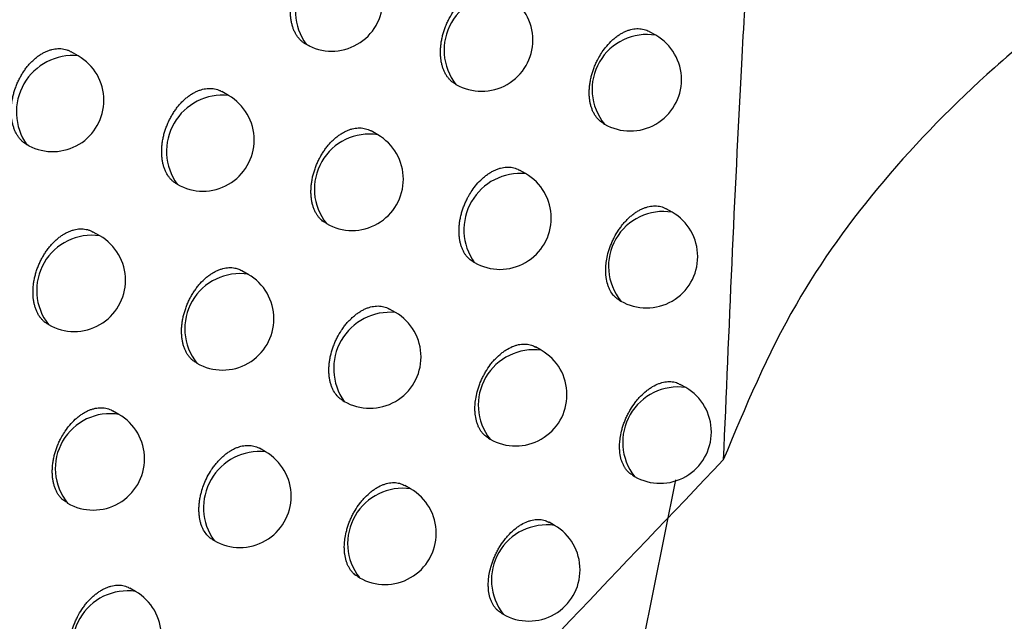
# Model space of a CAD drawing. Header units: millimetres. Extents: x -0.201 to 0.721, y -0.195 to 0.483.
# Tile 163 of 188: x 0.55835 to 0.56795, y 0.3187 to 0.32456. Entities that reach past the tile are written whole.
import ezdxf

# ---------------------------------------------------------------- set-up
doc = ezdxf.new("R2010")
doc.units = ezdxf.units.MM

msp = doc.modelspace()

# ---------------------------------------------------------------- linework, layer by layer
at = {"color": 7, "linetype": 'Continuous', "lineweight": 25}
for p, q in [((0.564548, 0.324413), (0.564487, 0.324448)), ((0.558918, 0.324212), (0.558849, 0.324252)), ((0.560383, 0.323826), (0.560317, 0.323864)), ((0.561837, 0.323443), (0.561774, 0.32348)), ((0.564037, 0.323553), (0.564048, 0.323547)), ((0.558438, 0.323336), (0.558418, 0.323346)), ((0.563279, 0.323064), (0.563218, 0.323098)), ((0.564707, 0.322688), (0.56465, 0.322721)), ((0.559128, 0.322458), (0.559063, 0.322495)), ((0.562767, 0.322205), (0.562779, 0.322198)), ((0.560575, 0.322082), (0.560513, 0.322118)), ((0.564193, 0.321831), (0.564207, 0.321822)), ((0.56201, 0.32171), (0.561951, 0.321744)), ((0.563432, 0.321342), (0.563376, 0.321374)), ((0.56484, 0.320978), (0.564787, 0.321009)), ((0.561497, 0.320851), (0.56151, 0.320844)), ((0.559314, 0.320717), (0.559253, 0.320752)), ((0.562917, 0.320485), (0.562932, 0.320476)), ((0.560743, 0.320352), (0.560684, 0.320386)), ((0.564322, 0.320123), (0.56434, 0.320112)), ((0.562158, 0.319991), (0.562103, 0.320023)), ((0.564376, 0.318263), (0.564743, 0.320079)), ((0.56356, 0.319635), (0.563508, 0.319665)), ((0.560229, 0.319494), (0.560243, 0.319486)), ((0.561642, 0.319135), (0.561658, 0.319125)), ((0.559477, 0.31899), (0.559419, 0.319023)), ((0.563041, 0.31878), (0.56306, 0.318769))]:
    msp.add_line(p, q, dxfattribs=at)
for centre, radius, start, end in [((0.561583, 0.324646), 0.0005480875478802, 84.183696, 215.823658), ((0.561388, 0.324758), 0.0005, 240.003677, 0.000988), ((0.563021, 0.324268), 0.0005375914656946, 81.557279, 218.450075), ((0.56285, 0.324367), 0.0005, 0.000988, 60.003677), ((0.56285, 0.324367), 0.0005, 240.003677, 0.000988), ((0.564461, 0.323886), 0.0005342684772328, 80.636297, 219.371057), ((0.564298, 0.32398), 0.0005000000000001, 0.000988, 60.003677), ((0.558864, 0.323666), 0.0005490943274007, 84.416614, 215.590739), ((0.558668, 0.323779), 0.0005000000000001, 0.000988, 60.003677), ((0.564298, 0.32398), 0.0005000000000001, 240.003677, 0.000988), ((0.558668, 0.323779), 0.0005000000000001, 242.427929, 0.000988), ((0.560326, 0.323282), 0.0005474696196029, 84.039259, 215.968095), ((0.560133, 0.323393), 0.0005, 0.000988, 60.003677), ((0.560133, 0.323393), 0.0005, 240.003677, 0.000988), ((0.561756, 0.322913), 0.0005367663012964, 81.333176, 218.674178), ((0.561587, 0.32301), 0.0005, 0.000988, 60.003677), ((0.561587, 0.32301), 0.0005, 240.003677, 0.000988), ((0.563228, 0.322516), 0.0005504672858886, 84.729577, 215.277777), ((0.563029, 0.322631), 0.0005, 0.000988, 60.003677), ((0.564622, 0.32216), 0.0005349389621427, 80.826189, 219.181165), ((0.563029, 0.322631), 0.0005, 240.003677, 0.000988), ((0.564457, 0.322255), 0.0005000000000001, 0.000988, 60.003677), ((0.559051, 0.321925), 0.0005384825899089, 81.796069, 218.211284), ((0.558878, 0.322025), 0.0005, 0.000988, 60.003677), ((0.564457, 0.322255), 0.0005000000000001, 240.003677, 0.000988), ((0.558878, 0.322025), 0.0005, 240.003677, 0.000988), ((0.560492, 0.321553), 0.0005358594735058, 81.083468, 218.923886), ((0.560325, 0.321649), 0.0005, 0.000988, 60.003677), ((0.560325, 0.321649), 0.0005, 240.003677, 0.000988), ((0.561957, 0.321163), 0.000549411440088, 84.489372, 215.517982), ((0.56176, 0.321277), 0.0005, 0.000988, 60.003677), ((0.56176, 0.321277), 0.0005, 240.003677, 0.000988), ((0.563356, 0.320808), 0.0005389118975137, 81.909946, 218.097408), ((0.563182, 0.320909), 0.0005000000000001, 0.000988, 60.003677), ((0.564764, 0.320445), 0.0005389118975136, 81.909946, 218.097408), ((0.56459, 0.320545), 0.0005, 0.000988, 60.003677), ((0.563182, 0.320909), 0.0005000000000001, 240.003677, 0.000988), ((0.559229, 0.320189), 0.000534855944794, 80.802793, 219.204561), ((0.559064, 0.320284), 0.0005, 0.000988, 60.003677), ((0.56459, 0.320545), 0.0005, 240.003677, 0.000988), ((0.560687, 0.319807), 0.0005481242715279, 84.192244, 215.81511), ((0.560493, 0.319919), 0.0005, 0.000988, 60.003677), ((0.559064, 0.320284), 0.0005, 240.003677, 0.000988), ((0.560493, 0.319919), 0.0005, 240.003677, 0.000988), ((0.562083, 0.319458), 0.0005389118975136, 81.909946, 218.097408), ((0.561908, 0.319558), 0.0005, 0.000988, 60.003677), ((0.563485, 0.319101), 0.0005389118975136, 81.909946, 218.097408), ((0.56331, 0.319202), 0.0005, 0.000988, 60.003677), ((0.561908, 0.319558), 0.0005000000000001, 240.003677, 0.000988), ((0.56331, 0.319202), 0.0005000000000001, 240.003677, 0.000988), ((0.559398, 0.318459), 0.0005374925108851, 81.530558, 218.476796), ((0.559227, 0.318557), 0.0005, 0.000988, 60.003677)]:
    msp.add_arc(centre, radius, start, end, dxfattribs=at)
for points, knots in [([(0.5656623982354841, 0.3266669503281), (0.5656431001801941, 0.3265695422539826), (0.5654721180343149, 0.32570649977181), (0.5653426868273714, 0.3235405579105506), (0.565259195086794, 0.3215481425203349), (0.5652057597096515, 0.320272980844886)], [0, 0, 0, 0, 0.0437943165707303, 0.3880207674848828, 1, 1, 1, 1]), ([(0.5707584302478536, 0.3260090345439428), (0.5699819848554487, 0.3255882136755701), (0.5689388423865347, 0.3250228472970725), (0.5672600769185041, 0.3236162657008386), (0.5659864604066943, 0.3221475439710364), (0.565418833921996, 0.3207845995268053), (0.5652057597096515, 0.320272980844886)], [0, 0, 0, 0, 0.3011671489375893, 0.4046134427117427, 0.7765052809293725, 1, 1, 1, 1]), ([(0.5611714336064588, 0.324310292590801), (0.5611704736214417, 0.3243106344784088), (0.5611607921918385, 0.3243140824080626), (0.5611428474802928, 0.3243219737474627), (0.5611185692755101, 0.3243363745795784), (0.5610956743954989, 0.3243540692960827), (0.5610745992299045, 0.3243748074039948), (0.5610555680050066, 0.3243983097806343), (0.5610385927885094, 0.3244244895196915), (0.5610236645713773, 0.3244535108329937), (0.5610111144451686, 0.3244849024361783), (0.5610010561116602, 0.3245182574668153), (0.560993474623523, 0.3245534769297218), (0.5609884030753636, 0.3245907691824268), (0.5609860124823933, 0.3246294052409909), (0.5609862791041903, 0.3246688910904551), (0.5609891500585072, 0.3247091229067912), (0.5609947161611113, 0.3247503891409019), (0.5610029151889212, 0.3247917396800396), (0.5610135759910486, 0.324832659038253), (0.5610266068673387, 0.324873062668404), (0.5610421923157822, 0.3249133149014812), (0.5610599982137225, 0.3249523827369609), (0.5610797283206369, 0.3249898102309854), (0.5611012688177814, 0.3250255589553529), (0.561124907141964, 0.3250599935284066), (0.5611500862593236, 0.3250921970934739), (0.5611764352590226, 0.3251218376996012), (0.5612038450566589, 0.3251489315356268), (0.5612326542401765, 0.3251737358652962), (0.5612622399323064, 0.3251956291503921), (0.5612922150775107, 0.325214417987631), (0.561322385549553, 0.3252300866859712), (0.5613530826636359, 0.3252427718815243), (0.5613836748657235, 0.3252521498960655), (0.5614240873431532, 0.3252602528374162), (0.5614636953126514, 0.3252617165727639), (0.5615015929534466, 0.325256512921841), (0.5615289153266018, 0.3252491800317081), (0.5615521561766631, 0.3252402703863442), (0.5615656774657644, 0.3252324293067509), (0.5615710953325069, 0.3252292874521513)], [0, 0, 0, 0, 0.0027804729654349, 0.0280410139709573, 0.0534742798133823, 0.0794493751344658, 0.1056104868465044, 0.1311369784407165, 0.1568384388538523, 0.1830898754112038, 0.2095306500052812, 0.2352617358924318, 0.2611706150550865, 0.2876403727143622, 0.314304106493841, 0.3400849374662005, 0.3660458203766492, 0.3925768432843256, 0.4193059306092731, 0.4449488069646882, 0.4707723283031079, 0.4971690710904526, 0.5237653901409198, 0.549137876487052, 0.5746894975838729, 0.6008091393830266, 0.6271262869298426, 0.6522201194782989, 0.6774901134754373, 0.7033168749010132, 0.7293364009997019, 0.7543638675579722, 0.7795663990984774, 0.8050394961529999, 0.8308826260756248, 0.8558561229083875, 0.9066400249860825, 0.9325080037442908, 0.9576917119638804, 0.9830474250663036, 1, 1, 1, 1]), ([(0.5625917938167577, 0.3239391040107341), (0.5625868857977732, 0.3239418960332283), (0.5625737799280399, 0.3239493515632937), (0.5625542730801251, 0.3239650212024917), (0.562533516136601, 0.3239855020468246), (0.5625148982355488, 0.3240088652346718), (0.5624983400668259, 0.3240348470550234), (0.5624838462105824, 0.3240636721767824), (0.5624717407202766, 0.3240948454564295), (0.5624621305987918, 0.3241279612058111), (0.562454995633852, 0.3241629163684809), (0.5624503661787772, 0.3241999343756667), (0.5624484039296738, 0.3242382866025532), (0.5624490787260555, 0.3242774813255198), (0.5624523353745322, 0.3243174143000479), (0.5624582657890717, 0.3243583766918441), (0.5624668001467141, 0.3243994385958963), (0.5624777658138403, 0.3244400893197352), (0.5624910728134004, 0.3244802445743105), (0.5625069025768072, 0.3245202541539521), (0.5625249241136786, 0.3245591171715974), (0.5625448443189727, 0.3245963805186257), (0.5625665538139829, 0.3246320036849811), (0.562590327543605, 0.3246663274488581), (0.5626156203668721, 0.324698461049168), (0.5626420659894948, 0.3247280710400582), (0.5626695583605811, 0.3247551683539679), (0.5626984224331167, 0.324779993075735), (0.5627377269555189, 0.3248091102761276), (0.5627781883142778, 0.3248323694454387), (0.562818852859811, 0.324849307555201), (0.5628494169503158, 0.3248587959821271), (0.5628796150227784, 0.3248649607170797), (0.5629092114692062, 0.3248678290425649), (0.5629384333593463, 0.3248673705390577), (0.5629667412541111, 0.3248635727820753), (0.5629938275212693, 0.3248563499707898), (0.5630167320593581, 0.3248475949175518), (0.5630299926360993, 0.3248398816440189), (0.5630352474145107, 0.3248368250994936)], [0, 0, 0, 0, 0.016182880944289, 0.0432131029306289, 0.070437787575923, 0.0969508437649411, 0.1236460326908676, 0.1509140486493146, 0.1783793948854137, 0.2050683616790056, 0.2319418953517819, 0.2593976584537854, 0.287054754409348, 0.313786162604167, 0.3407040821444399, 0.3682122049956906, 0.3959251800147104, 0.4225371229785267, 0.449336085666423, 0.4767278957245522, 0.5043258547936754, 0.530703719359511, 0.5572672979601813, 0.5844192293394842, 0.6117755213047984, 0.637911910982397, 0.6642314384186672, 0.6911295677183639, 0.7182279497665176, 0.7705554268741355, 0.7971153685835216, 0.8240613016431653, 0.8501888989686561, 0.8764975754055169, 0.90308545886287, 0.9300547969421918, 0.9562739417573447, 0.9826726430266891, 1, 1, 1, 1]), ([(0.5640379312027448, 0.32355404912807), (0.564030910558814, 0.3235579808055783), (0.5640096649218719, 0.3235698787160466), (0.5639847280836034, 0.3235940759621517), (0.5639618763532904, 0.3236228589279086), (0.56394577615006, 0.3236486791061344), (0.5639317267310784, 0.3236772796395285), (0.5639200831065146, 0.3237082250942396), (0.5639109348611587, 0.3237410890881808), (0.5639042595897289, 0.3237757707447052), (0.5639000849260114, 0.3238125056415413), (0.5638985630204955, 0.3238505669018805), (0.5638996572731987, 0.3238894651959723), (0.5639033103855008, 0.3239290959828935), (0.5639096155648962, 0.323969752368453), (0.5639184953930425, 0.3240105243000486), (0.5639297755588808, 0.3240509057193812), (0.5639433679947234, 0.3240908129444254), (0.5639594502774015, 0.3241305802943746), (0.5639762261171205, 0.3241661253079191), (0.5639977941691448, 0.3242065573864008), (0.564027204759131, 0.3242542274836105), (0.5640704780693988, 0.3243114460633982), (0.5641138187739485, 0.3243568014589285), (0.5641521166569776, 0.3243896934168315), (0.5641816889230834, 0.3244116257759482), (0.5642116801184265, 0.32443054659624), (0.5642418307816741, 0.3244463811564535), (0.5642724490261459, 0.324459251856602), (0.5643029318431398, 0.3244688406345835), (0.564333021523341, 0.3244751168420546), (0.5643624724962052, 0.3244780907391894), (0.5643915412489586, 0.3244777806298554), (0.5644288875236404, 0.324472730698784), (0.5644612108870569, 0.3244628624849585), (0.5644820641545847, 0.3244507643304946), (0.5644871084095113, 0.3244478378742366)], [0, 0, 0, 0, 0.0233829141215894, 0.0707605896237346, 0.0972492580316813, 0.1239202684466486, 0.1511650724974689, 0.178607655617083, 0.20523799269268, 0.2320526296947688, 0.2594486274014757, 0.2870456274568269, 0.3137104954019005, 0.3405612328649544, 0.3679997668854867, 0.3956421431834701, 0.4222108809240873, 0.4489659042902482, 0.4763108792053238, 0.5038607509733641, 0.5236870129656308, 0.5637175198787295, 0.611267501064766, 0.6639647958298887, 0.6907163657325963, 0.7178615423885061, 0.7440298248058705, 0.7703811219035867, 0.797015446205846, 0.8240370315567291, 0.8502328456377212, 0.8766105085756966, 0.9032687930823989, 0.9303106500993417, 0.9831426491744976, 1, 1, 1, 1]), ([(0.5584376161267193, 0.3233363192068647), (0.5584301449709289, 0.3233398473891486), (0.5584151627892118, 0.323346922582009), (0.5583940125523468, 0.3233606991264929), (0.5583739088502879, 0.3233768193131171), (0.558354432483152, 0.3233961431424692), (0.5583359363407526, 0.3234187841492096), (0.5583187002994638, 0.3234450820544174), (0.5583035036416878, 0.3234742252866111), (0.5582906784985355, 0.3235057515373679), (0.5582803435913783, 0.3235392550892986), (0.5582724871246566, 0.323574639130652), (0.558267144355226, 0.3236121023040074), (0.5582644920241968, 0.3236509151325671), (0.5582645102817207, 0.3236905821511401), (0.5582671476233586, 0.3237309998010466), (0.5582724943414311, 0.3237724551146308), (0.5582804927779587, 0.3238139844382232), (0.5582909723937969, 0.3238550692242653), (0.5583038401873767, 0.3238956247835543), (0.5583192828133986, 0.3239360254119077), (0.5583369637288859, 0.3239752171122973), (0.5583565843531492, 0.3240127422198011), (0.5583780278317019, 0.3240485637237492), (0.558401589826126, 0.3240830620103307), (0.5584267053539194, 0.324115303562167), (0.5584530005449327, 0.3241449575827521), (0.558480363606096, 0.3241720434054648), (0.5585091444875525, 0.3241968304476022), (0.5585386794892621, 0.3242186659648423), (0.5585685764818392, 0.3242373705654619), (0.5585987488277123, 0.3242530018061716), (0.55862950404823, 0.3242656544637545), (0.5586602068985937, 0.3242749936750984), (0.558690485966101, 0.3242809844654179), (0.5587202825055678, 0.3242836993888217), (0.5587497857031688, 0.3242830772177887), (0.558778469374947, 0.3242790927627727), (0.558805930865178, 0.3242716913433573), (0.5588293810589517, 0.3242626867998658), (0.5588430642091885, 0.3242547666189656), (0.5588485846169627, 0.3242515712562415)], [0, 0, 0, 0, 0.0227104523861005, 0.0455421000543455, 0.0687498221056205, 0.0920856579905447, 0.1180091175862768, 0.1441100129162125, 0.1707684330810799, 0.1976187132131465, 0.2237730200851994, 0.2501079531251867, 0.2770127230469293, 0.3041145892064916, 0.3303245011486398, 0.356717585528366, 0.3836909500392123, 0.4108660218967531, 0.4369197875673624, 0.4631573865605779, 0.4899787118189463, 0.5170034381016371, 0.5427525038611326, 0.5686836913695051, 0.5951927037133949, 0.62190276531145, 0.6473387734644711, 0.6729535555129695, 0.6991334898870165, 0.7255091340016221, 0.7507694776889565, 0.7762052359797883, 0.8021929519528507, 0.828370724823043, 0.8536711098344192, 0.8791451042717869, 0.9051634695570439, 0.9313685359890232, 0.9569037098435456, 0.9826129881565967, 1, 1, 1, 1]), ([(0.5598768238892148, 0.3229641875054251), (0.559871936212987, 0.322966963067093), (0.5598587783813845, 0.322974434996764), (0.5598391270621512, 0.3229901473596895), (0.5598181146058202, 0.3230107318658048), (0.5597992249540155, 0.3230342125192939), (0.5597823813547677, 0.3230603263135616), (0.559767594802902, 0.3230892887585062), (0.5597551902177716, 0.3231206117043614), (0.5597452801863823, 0.3231538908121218), (0.5597378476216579, 0.3231890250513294), (0.5597329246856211, 0.3232262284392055), (0.559730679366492, 0.3232647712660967), (0.5597310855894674, 0.3233041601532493), (0.5597340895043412, 0.3233442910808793), (0.5597397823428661, 0.3233854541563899), (0.5597480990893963, 0.3234267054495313), (0.5597588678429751, 0.3234675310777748), (0.5597719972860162, 0.3235078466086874), (0.5597876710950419, 0.3235480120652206), (0.5598055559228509, 0.3235870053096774), (0.5598253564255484, 0.3236243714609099), (0.5598469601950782, 0.3236600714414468), (0.5598706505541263, 0.3236944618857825), (0.5598958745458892, 0.323726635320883), (0.5599222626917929, 0.3237562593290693), (0.5599497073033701, 0.3237833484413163), (0.5599785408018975, 0.3238081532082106), (0.5600081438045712, 0.3238300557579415), (0.5600381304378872, 0.3238488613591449), (0.5600683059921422, 0.3238645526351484), (0.5600990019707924, 0.3238772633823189), (0.5601396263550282, 0.3238897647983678), (0.5601799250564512, 0.3238957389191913), (0.5602188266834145, 0.3238950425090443), (0.5602473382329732, 0.3238911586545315), (0.5602745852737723, 0.323883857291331), (0.5602977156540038, 0.3238749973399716), (0.5603111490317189, 0.3238671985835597), (0.5603165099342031, 0.3238640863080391)], [0, 0, 0, 0, 0.0159670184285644, 0.0429838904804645, 0.0701945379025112, 0.0967279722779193, 0.1234434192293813, 0.1507311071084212, 0.1782158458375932, 0.2049487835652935, 0.2318665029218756, 0.2593671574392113, 0.2870694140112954, 0.3138495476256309, 0.3408166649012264, 0.3683757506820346, 0.3961404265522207, 0.422784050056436, 0.4496152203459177, 0.4770413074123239, 0.5046744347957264, 0.5310525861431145, 0.5576167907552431, 0.584770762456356, 0.6121297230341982, 0.6382352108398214, 0.6645238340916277, 0.6913911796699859, 0.7184588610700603, 0.7445059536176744, 0.7707352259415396, 0.797246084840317, 0.8241420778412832, 0.8762568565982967, 0.9029864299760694, 0.9299084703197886, 0.9561062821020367, 0.9824831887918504, 1, 1, 1, 1]), ([(0.5613283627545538, 0.3225833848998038), (0.5613154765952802, 0.3225912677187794), (0.5612944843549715, 0.3226041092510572), (0.5612699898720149, 0.3226292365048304), (0.5612514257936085, 0.3226524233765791), (0.5612350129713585, 0.3226783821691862), (0.5612206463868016, 0.3227071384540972), (0.561208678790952, 0.3227382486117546), (0.5611992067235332, 0.3227712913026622), (0.5611922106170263, 0.3228061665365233), (0.5611877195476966, 0.3228431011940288), (0.5611858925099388, 0.3228813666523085), (0.561186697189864, 0.3229204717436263), (0.5611900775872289, 0.3229603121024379), (0.5611961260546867, 0.3230011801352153), (0.5612047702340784, 0.3230421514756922), (0.561215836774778, 0.3230827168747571), (0.5612292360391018, 0.3231227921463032), (0.5612451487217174, 0.323162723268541), (0.561263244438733, 0.3232015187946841), (0.561283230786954, 0.3232387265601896), (0.5613049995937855, 0.3232743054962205), (0.5613288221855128, 0.3233085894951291), (0.5613541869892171, 0.3233407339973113), (0.5613807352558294, 0.3233703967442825), (0.5614082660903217, 0.3233974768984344), (0.5614371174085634, 0.3234222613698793), (0.5614666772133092, 0.3234441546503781), (0.5614966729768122, 0.3234630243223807), (0.5615268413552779, 0.3234787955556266), (0.5615574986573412, 0.3234915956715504), (0.5615880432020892, 0.3235011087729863), (0.5616182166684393, 0.3235073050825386), (0.5616477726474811, 0.323510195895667), (0.5616769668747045, 0.3235097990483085), (0.5617144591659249, 0.3235046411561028), (0.5617470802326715, 0.3234946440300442), (0.561768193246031, 0.3234824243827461), (0.5617734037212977, 0.3234794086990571)], [0, 0, 0, 0, 0.0432927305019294, 0.0705261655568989, 0.0970329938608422, 0.1237220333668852, 0.1509842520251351, 0.1784439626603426, 0.2051154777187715, 0.2319714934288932, 0.2594095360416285, 0.2870488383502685, 0.3137591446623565, 0.3406557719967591, 0.3681418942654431, 0.3958325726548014, 0.4224295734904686, 0.4492133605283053, 0.4765890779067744, 0.5041705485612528, 0.5305470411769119, 0.5571090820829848, 0.5842587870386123, 0.6116125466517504, 0.6378579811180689, 0.6642885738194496, 0.6910063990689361, 0.7181178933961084, 0.744235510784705, 0.7705357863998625, 0.797118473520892, 0.8240875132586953, 0.8502368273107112, 0.876567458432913, 0.9031777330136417, 0.9301701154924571, 0.982766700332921, 1, 1, 1, 1]), ([(0.5627673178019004, 0.3222053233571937), (0.562760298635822, 0.3222092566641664), (0.5627391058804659, 0.3222211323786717), (0.5627142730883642, 0.3222452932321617), (0.5626915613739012, 0.3222740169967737), (0.562675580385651, 0.3222997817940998), (0.5626616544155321, 0.322328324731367), (0.5626501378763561, 0.3223592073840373), (0.5626411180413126, 0.3223920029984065), (0.5626345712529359, 0.3224266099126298), (0.562630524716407, 0.3224632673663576), (0.5626291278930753, 0.322501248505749), (0.5626303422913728, 0.3225400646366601), (0.5626341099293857, 0.3225796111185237), (0.5626405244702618, 0.3226201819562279), (0.5626495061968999, 0.322660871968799), (0.5626608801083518, 0.3227011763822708), (0.5626745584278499, 0.3227410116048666), (0.5626907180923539, 0.3227807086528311), (0.5627075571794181, 0.3228161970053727), (0.562729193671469, 0.3228565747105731), (0.5627586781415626, 0.3229041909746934), (0.5628020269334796, 0.3229613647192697), (0.5628454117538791, 0.3230067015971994), (0.5628837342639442, 0.3230395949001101), (0.5629133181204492, 0.3230615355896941), (0.5629433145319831, 0.3230804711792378), (0.5629734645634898, 0.3230963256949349), (0.563004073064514, 0.3231092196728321), (0.5630345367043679, 0.32311883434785), (0.5630645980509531, 0.3231251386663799), (0.5630940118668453, 0.3231281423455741), (0.5631230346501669, 0.323127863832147), (0.5631603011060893, 0.3231228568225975), (0.563192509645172, 0.3231130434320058), (0.5632132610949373, 0.3231009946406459), (0.563218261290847, 0.3230980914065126)], [0, 0, 0, 0, 0.0234681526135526, 0.0708566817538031, 0.0973391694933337, 0.1240040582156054, 0.1512430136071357, 0.1786798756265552, 0.2052946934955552, 0.2320937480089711, 0.2594739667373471, 0.2870551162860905, 0.3137015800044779, 0.3405337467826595, 0.3679530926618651, 0.3955760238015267, 0.4221317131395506, 0.4488734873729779, 0.476204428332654, 0.503739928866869, 0.5235650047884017, 0.5635928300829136, 0.6111387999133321, 0.6638578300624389, 0.6906202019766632, 0.717776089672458, 0.7439628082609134, 0.7703326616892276, 0.796985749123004, 0.8240264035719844, 0.8502398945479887, 0.8766354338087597, 0.9033119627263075, 0.9303726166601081, 0.9832228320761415, 1, 1, 1, 1]), ([(0.5641928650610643, 0.3218308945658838), (0.5641878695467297, 0.3218337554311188), (0.5641749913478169, 0.3218411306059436), (0.5641560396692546, 0.3218566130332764), (0.5641296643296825, 0.3218833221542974), (0.5641073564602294, 0.321915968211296), (0.5640895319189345, 0.3219534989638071), (0.564074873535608, 0.3219941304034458), (0.5640650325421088, 0.3220391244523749), (0.5640602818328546, 0.3220873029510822), (0.564059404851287, 0.3221219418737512), (0.5640608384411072, 0.3221636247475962), (0.5640664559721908, 0.322216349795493), (0.564081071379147, 0.3222866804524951), (0.564101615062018, 0.3223503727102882), (0.5641233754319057, 0.3224026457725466), (0.564147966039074, 0.3224535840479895), (0.5641765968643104, 0.3225022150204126), (0.5642085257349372, 0.3225473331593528), (0.5642340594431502, 0.322579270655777), (0.5642607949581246, 0.3226088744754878), (0.5642884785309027, 0.322635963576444), (0.5643174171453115, 0.3226607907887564), (0.564347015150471, 0.3226827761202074), (0.5643770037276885, 0.3227017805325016), (0.5644071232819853, 0.3227177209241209), (0.5644376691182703, 0.3227307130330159), (0.5644680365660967, 0.3227404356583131), (0.5644979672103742, 0.3227468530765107), (0.5645272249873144, 0.3227499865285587), (0.5645560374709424, 0.3227498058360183), (0.5645838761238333, 0.3227462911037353), (0.5646104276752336, 0.322739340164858), (0.56463253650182, 0.3227309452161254), (0.564645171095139, 0.3227235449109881), (0.5646500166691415, 0.3227207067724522)], [0, 0, 0, 0, 0.0170392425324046, 0.0439263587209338, 0.0712010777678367, 0.1244461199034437, 0.1514693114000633, 0.1788830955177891, 0.2321427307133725, 0.2594678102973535, 0.2869934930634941, 0.3069748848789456, 0.3473152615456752, 0.3952245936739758, 0.4485935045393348, 0.4756863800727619, 0.5031789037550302, 0.5562705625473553, 0.5832230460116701, 0.6105732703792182, 0.6369047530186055, 0.6634214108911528, 0.6902251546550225, 0.7174222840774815, 0.7436728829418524, 0.7701070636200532, 0.796825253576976, 0.8239321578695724, 0.8502042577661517, 0.8766590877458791, 0.9033961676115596, 0.9305192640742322, 0.9569041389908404, 0.9834720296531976, 1, 1, 1, 1]), ([(0.5586212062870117, 0.3215960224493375), (0.5586163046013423, 0.3215988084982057), (0.5586031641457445, 0.3216062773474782), (0.5585835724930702, 0.3216219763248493), (0.5585626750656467, 0.3216425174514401), (0.5585439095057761, 0.3216659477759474), (0.5585271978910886, 0.3216920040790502), (0.5585125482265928, 0.3217209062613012), (0.5585002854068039, 0.3217521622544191), (0.558490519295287, 0.3217853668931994), (0.5584832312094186, 0.3218204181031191), (0.5584784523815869, 0.3218575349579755), (0.5584763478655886, 0.3218959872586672), (0.5584768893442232, 0.3219352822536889), (0.5584800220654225, 0.3219753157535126), (0.5584858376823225, 0.3220163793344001), (0.5584942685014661, 0.3220575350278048), (0.558505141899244, 0.3220982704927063), (0.5585183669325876, 0.3221385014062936), (0.5585341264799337, 0.3221785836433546), (0.5585520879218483, 0.3222175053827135), (0.5585719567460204, 0.3222548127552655), (0.5585936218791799, 0.3222904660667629), (0.558617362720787, 0.3223248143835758), (0.558642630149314, 0.322356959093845), (0.5586690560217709, 0.3223865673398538), (0.558696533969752, 0.3224136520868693), (0.5587253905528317, 0.3224384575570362), (0.5587550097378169, 0.3224603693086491), (0.5587850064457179, 0.3224791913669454), (0.5588151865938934, 0.3224949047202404), (0.5588458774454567, 0.3225076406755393), (0.5588864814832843, 0.3225201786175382), (0.5589267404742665, 0.3225261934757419), (0.5589655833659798, 0.3225255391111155), (0.5589940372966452, 0.3225216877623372), (0.5590212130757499, 0.3225144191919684), (0.5590442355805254, 0.3225056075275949), (0.559057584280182, 0.3224978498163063), (0.5590628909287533, 0.3224947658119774)], [0, 0, 0, 0, 0.0160788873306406, 0.0431043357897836, 0.0703239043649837, 0.0968498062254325, 0.1235578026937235, 0.150838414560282, 0.1783162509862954, 0.2050292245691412, 0.2319269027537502, 0.2594072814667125, 0.2870891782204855, 0.3138452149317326, 0.3407880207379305, 0.3683219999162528, 0.396061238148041, 0.4226874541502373, 0.4495009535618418, 0.4769083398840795, 0.5045223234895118, 0.5308979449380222, 0.5574594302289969, 0.5846099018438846, 0.6119650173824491, 0.6380840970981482, 0.6643862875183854, 0.6912670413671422, 0.7183480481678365, 0.7444186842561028, 0.7706716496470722, 0.7972064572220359, 0.8241267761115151, 0.8762873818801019, 0.9030409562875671, 0.9299873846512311, 0.9561973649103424, 0.9825866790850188, 0.9999999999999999, 0.9999999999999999, 0.9999999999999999, 0.9999999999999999]), ([(0.560065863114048, 0.3212232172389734), (0.5600606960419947, 0.3212256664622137), (0.5600471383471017, 0.321232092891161), (0.5600280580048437, 0.3212483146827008), (0.5600074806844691, 0.3212684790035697), (0.5599891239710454, 0.3212917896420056), (0.5599728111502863, 0.3213176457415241), (0.5599585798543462, 0.3213463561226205), (0.5599467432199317, 0.3213773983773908), (0.5599374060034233, 0.3214103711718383), (0.5599305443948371, 0.3214451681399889), (0.5599261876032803, 0.3214820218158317), (0.5599244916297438, 0.32152020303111), (0.5599254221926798, 0.3215592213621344), (0.559928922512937, 0.3215989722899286), (0.5599350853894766, 0.3216397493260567), (0.5599438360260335, 0.3216806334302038), (0.5599550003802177, 0.3217211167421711), (0.5599684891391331, 0.3217611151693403), (0.5599844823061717, 0.321800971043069), (0.5600026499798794, 0.3218397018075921), (0.5600227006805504, 0.3218768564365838), (0.5600445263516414, 0.3219123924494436), (0.5600683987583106, 0.3219466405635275), (0.5601020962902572, 0.3219892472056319), (0.5601385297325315, 0.3220274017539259), (0.5601768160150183, 0.3220602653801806), (0.5602063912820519, 0.3220821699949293), (0.5602363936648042, 0.3221010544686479), (0.5602665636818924, 0.3221168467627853), (0.5602972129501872, 0.3221296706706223), (0.5603277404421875, 0.3221392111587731), (0.5603578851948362, 0.3221454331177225), (0.5603874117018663, 0.3221483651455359), (0.5604165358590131, 0.3221479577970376), (0.5604424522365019, 0.3221445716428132), (0.5604717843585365, 0.3221371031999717), (0.5604950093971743, 0.3221293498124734), (0.5605094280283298, 0.3221193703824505), (0.5605123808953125, 0.3221173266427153)], [0, 0, 0, 0, 0.0165387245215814, 0.0433953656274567, 0.0706368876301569, 0.0971376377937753, 0.1238206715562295, 0.1510772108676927, 0.1785313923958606, 0.2051862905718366, 0.2320256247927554, 0.2594467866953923, 0.2870691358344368, 0.3137594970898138, 0.340635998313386, 0.368101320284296, 0.3957709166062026, 0.4223539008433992, 0.4491234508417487, 0.4764840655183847, 0.5040500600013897, 0.5304254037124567, 0.556986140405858, 0.5841338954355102, 0.6114854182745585, 0.6641405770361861, 0.6908710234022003, 0.7179950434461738, 0.7441338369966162, 0.7704554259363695, 0.7970596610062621, 0.8240505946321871, 0.8502203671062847, 0.8765716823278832, 0.9032030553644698, 0.9302171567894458, 0.9499384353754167, 0.989747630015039, 0.9999999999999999, 0.9999999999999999, 0.9999999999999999, 0.9999999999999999]), ([(0.5614976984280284, 0.3208517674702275), (0.561492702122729, 0.3208546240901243), (0.5614797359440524, 0.3208620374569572), (0.5614605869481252, 0.3208775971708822), (0.5614338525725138, 0.3209044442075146), (0.561411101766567, 0.3209372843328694), (0.5613928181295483, 0.3209750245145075), (0.5613814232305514, 0.3210058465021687), (0.5613725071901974, 0.3210386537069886), (0.5613660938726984, 0.3210731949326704), (0.5613621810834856, 0.3211097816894), (0.561360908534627, 0.321147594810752), (0.5613622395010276, 0.3211863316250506), (0.5613661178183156, 0.3212257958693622), (0.5613726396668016, 0.3212662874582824), (0.5613846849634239, 0.3213201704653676), (0.5614016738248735, 0.3213740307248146), (0.5614231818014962, 0.3214265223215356), (0.5614475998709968, 0.3214777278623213), (0.5614760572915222, 0.3215264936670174), (0.5615078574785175, 0.3215717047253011), (0.5615333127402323, 0.3216036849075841), (0.5615599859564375, 0.321633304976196), (0.5615876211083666, 0.3216603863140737), (0.5616165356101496, 0.3216851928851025), (0.5616461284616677, 0.3217071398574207), (0.5616761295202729, 0.3217260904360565), (0.5617062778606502, 0.3217419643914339), (0.5617368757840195, 0.3217548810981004), (0.5617673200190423, 0.3217645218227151), (0.5617973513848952, 0.3217708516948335), (0.5618267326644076, 0.3217738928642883), (0.5618556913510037, 0.3217736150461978), (0.5618837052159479, 0.3217699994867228), (0.5619104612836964, 0.3217629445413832), (0.5619328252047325, 0.3217544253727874), (0.5619456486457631, 0.3217469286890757), (0.5619506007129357, 0.3217440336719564)], [0, 0, 0, 0, 0.0168474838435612, 0.0437218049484, 0.0709825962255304, 0.1240707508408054, 0.1513031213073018, 0.1787335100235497, 0.2053327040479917, 0.232310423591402, 0.2594803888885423, 0.2870455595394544, 0.3136737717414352, 0.3404875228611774, 0.367887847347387, 0.3954915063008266, 0.4487161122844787, 0.4760329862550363, 0.5035540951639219, 0.5566394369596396, 0.583589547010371, 0.6109383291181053, 0.6372378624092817, 0.6637225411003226, 0.6904943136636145, 0.7176595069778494, 0.7438627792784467, 0.7702492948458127, 0.7969192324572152, 0.8239770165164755, 0.8502062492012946, 0.87661771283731, 0.9033105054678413, 0.9303879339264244, 0.956752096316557, 0.9832988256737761, 1, 1, 1, 1]), ([(0.5629173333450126, 0.3204857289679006), (0.562904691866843, 0.3204935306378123), (0.5628842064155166, 0.3205061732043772), (0.5628606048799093, 0.3205309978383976), (0.5628429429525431, 0.3205538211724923), (0.5628275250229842, 0.320579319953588), (0.5628141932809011, 0.320607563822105), (0.562799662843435, 0.3206481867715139), (0.5627899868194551, 0.3206931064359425), (0.5627854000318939, 0.3207411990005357), (0.5627846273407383, 0.3207756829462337), (0.5627861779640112, 0.3208172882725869), (0.5627919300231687, 0.3208699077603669), (0.5628039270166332, 0.3209268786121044), (0.5628187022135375, 0.3209770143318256), (0.5628327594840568, 0.3210165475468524), (0.562849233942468, 0.3210559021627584), (0.5628678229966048, 0.321094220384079), (0.5628951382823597, 0.3211434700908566), (0.5629261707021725, 0.3211899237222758), (0.5629601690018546, 0.3212323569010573), (0.5629958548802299, 0.3212718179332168), (0.5630338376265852, 0.3213066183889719), (0.5630731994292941, 0.3213358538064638), (0.5631131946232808, 0.32136121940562), (0.5631538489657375, 0.3213806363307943), (0.5631941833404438, 0.3213935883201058), (0.5632340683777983, 0.3214021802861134), (0.5632729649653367, 0.3214042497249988), (0.5633097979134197, 0.3213994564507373), (0.5633420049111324, 0.3213916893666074), (0.5633626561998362, 0.3213804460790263), (0.5633754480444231, 0.3213734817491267)], [0, 0, 0, 0, 0.0439684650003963, 0.0712506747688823, 0.0978016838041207, 0.1245373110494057, 0.1515584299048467, 0.1789703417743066, 0.2324048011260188, 0.2595262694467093, 0.2870424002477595, 0.3070152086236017, 0.3473381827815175, 0.3952265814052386, 0.4218335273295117, 0.4486278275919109, 0.4757131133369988, 0.5031976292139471, 0.5296994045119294, 0.5832456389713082, 0.6105971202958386, 0.6369640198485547, 0.6902360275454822, 0.7174446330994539, 0.743736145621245, 0.7968527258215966, 0.8239774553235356, 0.850289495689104, 0.9034445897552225, 0.9305850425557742, 0.9570029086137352, 1, 1, 1, 1]), ([(0.5643225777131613, 0.3201236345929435), (0.5643100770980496, 0.3201313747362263), (0.5642898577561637, 0.3201438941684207), (0.5642667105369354, 0.3201685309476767), (0.5642494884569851, 0.32019114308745), (0.5642345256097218, 0.3202164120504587), (0.5642216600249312, 0.3202444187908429), (0.5642077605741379, 0.3202847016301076), (0.5641987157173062, 0.3203292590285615), (0.5641947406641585, 0.3203769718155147), (0.5641943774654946, 0.3204111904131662), (0.5641963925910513, 0.320452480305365), (0.564202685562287, 0.3205047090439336), (0.5642151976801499, 0.3205612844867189), (0.5642303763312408, 0.3206110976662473), (0.5642447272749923, 0.3206503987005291), (0.5642614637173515, 0.3206895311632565), (0.564280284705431, 0.3207276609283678), (0.5643078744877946, 0.320776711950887), (0.5643391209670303, 0.3208230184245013), (0.5643732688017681, 0.3208653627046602), (0.5644090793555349, 0.3209047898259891), (0.5644471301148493, 0.3209396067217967), (0.5644864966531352, 0.3209689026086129), (0.5645264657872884, 0.3209943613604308), (0.5645670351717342, 0.3210139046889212), (0.5646072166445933, 0.3210270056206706), (0.5646469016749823, 0.3210357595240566), (0.5646855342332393, 0.3210380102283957), (0.5647220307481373, 0.3210334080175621), (0.5647538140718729, 0.3210258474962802), (0.5647740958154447, 0.32101478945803), (0.5647866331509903, 0.3210079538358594)], [0, 0, 0, 0, 0.044206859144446, 0.0715031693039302, 0.0980312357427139, 0.1247440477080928, 0.1517426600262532, 0.1791325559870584, 0.2324702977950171, 0.2595428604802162, 0.2870095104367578, 0.3069426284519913, 0.3471851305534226, 0.3949767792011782, 0.4215495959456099, 0.4483091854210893, 0.4753586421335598, 0.5028056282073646, 0.5293079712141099, 0.5828541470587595, 0.6102039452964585, 0.6366063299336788, 0.6899492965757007, 0.7171932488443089, 0.743539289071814, 0.796766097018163, 0.8239473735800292, 0.8503086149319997, 0.9035639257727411, 0.9307568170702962, 0.957196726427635, 1, 1, 1, 1]), ([(0.558805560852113, 0.3198605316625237), (0.5587921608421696, 0.3198672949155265), (0.5587703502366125, 0.3198783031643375), (0.5587463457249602, 0.319903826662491), (0.558727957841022, 0.3199268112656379), (0.5587118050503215, 0.3199526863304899), (0.5586976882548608, 0.3199813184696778), (0.5586859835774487, 0.3200123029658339), (0.5586767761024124, 0.3200452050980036), (0.5586700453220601, 0.3200799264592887), (0.5586658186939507, 0.3201167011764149), (0.558664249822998, 0.3201548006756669), (0.5586653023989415, 0.3201937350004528), (0.5586689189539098, 0.320233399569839), (0.5586751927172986, 0.3202740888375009), (0.5586840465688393, 0.3203148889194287), (0.5586953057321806, 0.320355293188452), (0.55870888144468, 0.3203952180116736), (0.5587249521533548, 0.3204350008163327), (0.5587417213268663, 0.3204705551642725), (0.5587632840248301, 0.3205109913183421), (0.5587926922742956, 0.3205586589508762), (0.5588359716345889, 0.3206158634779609), (0.5588793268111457, 0.3206611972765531), (0.5589176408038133, 0.3206940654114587), (0.5589472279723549, 0.3207159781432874), (0.5589772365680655, 0.3207348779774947), (0.5590074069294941, 0.320750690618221), (0.5590380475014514, 0.3207635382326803), (0.5590685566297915, 0.3207731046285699), (0.5590986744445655, 0.3207793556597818), (0.5591281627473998, 0.3207823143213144), (0.5591572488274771, 0.320781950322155), (0.5591854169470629, 0.3207782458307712), (0.5592123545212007, 0.3207710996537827), (0.5592349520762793, 0.3207624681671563), (0.5592479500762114, 0.3207548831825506), (0.559253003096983, 0.3207519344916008)], [0, 0, 0, 0, 0.0434169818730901, 0.0706679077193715, 0.0971646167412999, 0.1238436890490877, 0.1510966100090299, 0.1785473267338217, 0.2051883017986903, 0.2320136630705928, 0.2594206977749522, 0.2870288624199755, 0.3137022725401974, 0.3405616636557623, 0.3680092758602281, 0.3956609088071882, 0.4222326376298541, 0.4489907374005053, 0.4763391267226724, 0.5038925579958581, 0.5237164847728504, 0.5637423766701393, 0.6112871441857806, 0.6639702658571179, 0.69071466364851, 0.7178525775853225, 0.7440132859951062, 0.7703569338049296, 0.7969834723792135, 0.8239970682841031, 0.8501879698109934, 0.8765606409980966, 0.9032137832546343, 0.9302502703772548, 0.956597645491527, 0.9831271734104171, 1, 1, 1, 1]), ([(0.5602300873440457, 0.3194953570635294), (0.5602248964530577, 0.3194978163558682), (0.5602114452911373, 0.3195041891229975), (0.5601926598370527, 0.319520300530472), (0.5601659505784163, 0.3195468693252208), (0.5601433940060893, 0.3195797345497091), (0.5601252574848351, 0.3196173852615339), (0.5601139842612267, 0.3196481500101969), (0.5601052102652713, 0.3196808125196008), (0.5600989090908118, 0.3197152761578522), (0.5600951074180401, 0.3197517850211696), (0.5600939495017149, 0.3197896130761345), (0.5600953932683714, 0.3198282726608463), (0.5600993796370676, 0.3198676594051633), (0.5601060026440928, 0.3199080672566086), (0.5601144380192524, 0.3199453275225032), (0.5601266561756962, 0.3199889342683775), (0.5601452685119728, 0.3200422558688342), (0.5601760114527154, 0.3201099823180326), (0.5602099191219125, 0.3201678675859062), (0.5602417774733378, 0.3202130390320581), (0.5602672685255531, 0.3202449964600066), (0.5602939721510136, 0.3202746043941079), (0.5603216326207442, 0.3203016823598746), (0.5603505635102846, 0.3203264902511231), (0.5603801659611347, 0.3203484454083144), (0.5604101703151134, 0.3203674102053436), (0.5604403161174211, 0.3203833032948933), (0.5604709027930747, 0.3203962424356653), (0.5605013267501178, 0.320405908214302), (0.5605313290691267, 0.320412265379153), (0.5605606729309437, 0.320415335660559), (0.5605895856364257, 0.3204150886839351), (0.560617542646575, 0.3204115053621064), (0.5606442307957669, 0.3204044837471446), (0.5606665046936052, 0.3203960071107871), (0.5606792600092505, 0.3203885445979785), (0.5606841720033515, 0.320385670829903)], [0, 0, 0, 0, 0.016891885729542, 0.0437719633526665, 0.0710389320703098, 0.1241170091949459, 0.1513446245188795, 0.1787703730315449, 0.2053563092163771, 0.2321263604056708, 0.2594771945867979, 0.2870288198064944, 0.3136413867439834, 0.340439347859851, 0.3678233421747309, 0.3954104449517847, 0.4153511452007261, 0.4556114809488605, 0.5034315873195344, 0.5565158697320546, 0.583465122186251, 0.6108126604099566, 0.6371227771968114, 0.6636180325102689, 0.6904003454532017, 0.7175760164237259, 0.7437964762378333, 0.7702002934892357, 0.7968877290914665, 0.823963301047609, 0.850208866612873, 0.8766368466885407, 0.9033464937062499, 0.9304412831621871, 0.9568139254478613, 0.9833693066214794, 1, 1, 1, 1]), ([(0.5652057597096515, 0.320272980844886), (0.5632164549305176, 0.3181867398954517), (0.5597412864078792, 0.314542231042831), (0.5562934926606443, 0.3108233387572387), (0.5548193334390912, 0.3092332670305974)], [0, 0, 0, 0, 0.5724340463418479, 1, 1, 1, 1]), ([(0.5616428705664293, 0.3191355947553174), (0.5616302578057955, 0.3191433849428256), (0.5616098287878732, 0.3191560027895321), (0.5615863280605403, 0.3191807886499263), (0.5615687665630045, 0.319203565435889), (0.5615534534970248, 0.3192290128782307), (0.5615402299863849, 0.3192572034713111), (0.5615258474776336, 0.3192977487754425), (0.5615163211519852, 0.3193425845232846), (0.5615118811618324, 0.3193905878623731), (0.5615112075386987, 0.3194250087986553), (0.56151287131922, 0.3194665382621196), (0.5615187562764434, 0.319519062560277), (0.5615308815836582, 0.3195759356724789), (0.5615457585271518, 0.3196259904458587), (0.5615598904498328, 0.3196654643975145), (0.5615764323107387, 0.3197047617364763), (0.5615950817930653, 0.3197430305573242), (0.5616224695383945, 0.3197922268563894), (0.5616535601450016, 0.3198386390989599), (0.5616876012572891, 0.3198810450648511), (0.5617233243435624, 0.3199204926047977), (0.5617613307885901, 0.3199552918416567), (0.5618007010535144, 0.3199845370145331), (0.5618406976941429, 0.3200099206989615), (0.5618813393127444, 0.3200293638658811), (0.5619216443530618, 0.3200423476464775), (0.5619614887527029, 0.3200509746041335), (0.5620003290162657, 0.3200530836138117), (0.5620370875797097, 0.3200483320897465), (0.5620691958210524, 0.3200406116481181), (0.5620897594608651, 0.3200294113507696), (0.5621024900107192, 0.3200224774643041)], [0, 0, 0, 0, 0.0440310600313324, 0.0713175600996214, 0.0978637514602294, 0.1245946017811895, 0.1516110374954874, 0.1790184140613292, 0.2324298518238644, 0.2595397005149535, 0.2870440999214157, 0.3070068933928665, 0.3473095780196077, 0.3951736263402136, 0.4217712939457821, 0.4485561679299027, 0.4756317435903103, 0.5031061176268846, 0.5296071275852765, 0.5831515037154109, 0.6105016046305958, 0.6368768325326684, 0.6901654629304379, 0.7173823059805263, 0.7436875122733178, 0.7968317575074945, 0.823970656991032, 0.8502955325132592, 0.903476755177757, 0.9306308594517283, 0.9570549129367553, 1, 1, 1, 1]), ([(0.5630420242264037, 0.3187806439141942), (0.5630295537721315, 0.3187883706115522), (0.5630093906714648, 0.3188008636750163), (0.5629863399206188, 0.318825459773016), (0.5629692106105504, 0.3188480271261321), (0.5629543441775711, 0.3188732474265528), (0.5629415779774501, 0.3189012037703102), (0.5629278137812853, 0.3189414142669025), (0.56291890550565, 0.3189858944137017), (0.5629150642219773, 0.3190335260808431), (0.5629147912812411, 0.319067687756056), (0.5629169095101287, 0.319108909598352), (0.5629233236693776, 0.3191610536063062), (0.562935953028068, 0.3192175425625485), (0.5629512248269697, 0.3192672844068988), (0.5629656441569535, 0.3193065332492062), (0.5629824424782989, 0.319345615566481), (0.5630013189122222, 0.3193837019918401), (0.5630289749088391, 0.3194327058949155), (0.5630602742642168, 0.3194789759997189), (0.5630944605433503, 0.3195212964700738), (0.5631303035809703, 0.3195607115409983), (0.5631683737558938, 0.3195955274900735), (0.5632077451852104, 0.3196248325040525), (0.5632477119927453, 0.319650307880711), (0.5632882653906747, 0.319669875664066), (0.5633284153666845, 0.319683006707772), (0.563368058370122, 0.3196917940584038), (0.5634066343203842, 0.3196940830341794), (0.5634430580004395, 0.3196895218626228), (0.563474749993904, 0.3196820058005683), (0.5634949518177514, 0.319670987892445), (0.5635074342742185, 0.3196641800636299)], [0, 0, 0, 0, 0.0442549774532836, 0.071554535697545, 0.0980787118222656, 0.1247876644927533, 0.151782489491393, 0.1791687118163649, 0.2324882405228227, 0.2595516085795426, 0.2870089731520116, 0.306934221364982, 0.3471607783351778, 0.3949332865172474, 0.4214988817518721, 0.4482511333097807, 0.4752930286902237, 0.5027321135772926, 0.52923400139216, 0.5827790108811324, 0.6101278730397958, 0.6365370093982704, 0.6898934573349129, 0.7171440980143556, 0.7435010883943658, 0.7967500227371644, 0.8239426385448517, 0.8503140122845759, 0.9035899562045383, 0.9307936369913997, 0.9572382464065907, 1, 1, 1, 1]), ([(0.5589628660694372, 0.3181326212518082), (0.5589578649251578, 0.3181354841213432), (0.5589449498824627, 0.3181428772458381), (0.5589259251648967, 0.3181583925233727), (0.5588994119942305, 0.3181851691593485), (0.5588769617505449, 0.3182178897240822), (0.5588589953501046, 0.3182554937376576), (0.5588478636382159, 0.3182861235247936), (0.5588392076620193, 0.3183187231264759), (0.5588330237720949, 0.3183531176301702), (0.5588293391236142, 0.3183895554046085), (0.5588282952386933, 0.3184273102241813), (0.5588298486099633, 0.3184658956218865), (0.5588339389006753, 0.3185052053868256), (0.5588406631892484, 0.3185455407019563), (0.5588529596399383, 0.3185992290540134), (0.558870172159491, 0.3186529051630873), (0.5588918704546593, 0.3187052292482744), (0.5589164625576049, 0.3187562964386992), (0.5589450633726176, 0.3188049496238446), (0.5589769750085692, 0.3188500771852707), (0.5590025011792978, 0.3188820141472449), (0.5590292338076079, 0.3189116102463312), (0.5590569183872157, 0.3189386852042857), (0.5590858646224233, 0.3189634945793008), (0.5591154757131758, 0.3189854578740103), (0.5591454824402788, 0.3190044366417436), (0.5591756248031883, 0.3190203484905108), (0.5592061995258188, 0.3190333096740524), (0.5592366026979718, 0.3190430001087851), (0.5592665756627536, 0.3190493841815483), (0.5592958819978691, 0.3190524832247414), (0.55932474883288, 0.3190522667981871), (0.5593526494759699, 0.3190487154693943), (0.5593792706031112, 0.3190417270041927), (0.5594014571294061, 0.3190332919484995), (0.5594141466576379, 0.3190258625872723), (0.5594190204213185, 0.3190230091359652)], [0, 0, 0, 0, 0.0169892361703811, 0.0438733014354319, 0.0711446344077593, 0.1244021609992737, 0.1514315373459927, 0.1788514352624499, 0.2054234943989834, 0.2321796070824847, 0.2595163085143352, 0.2870537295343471, 0.3136502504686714, 0.3404320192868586, 0.3677992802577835, 0.3953694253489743, 0.4485496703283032, 0.4758427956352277, 0.5033395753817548, 0.556420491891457, 0.5833677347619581, 0.6107128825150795, 0.6370317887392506, 0.663535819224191, 0.690326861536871, 0.7175111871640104, 0.7437466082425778, 0.7701654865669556, 0.7968681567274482, 0.8239592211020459, 0.8502188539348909, 0.8766610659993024, 0.9033852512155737, 0.9304950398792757, 0.956874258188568, 0.983436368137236, 1, 1, 1, 1])]:
    msp.add_open_spline(points, degree=3, knots=knots, dxfattribs=at)

doc.saveas('drawing.dxf')
